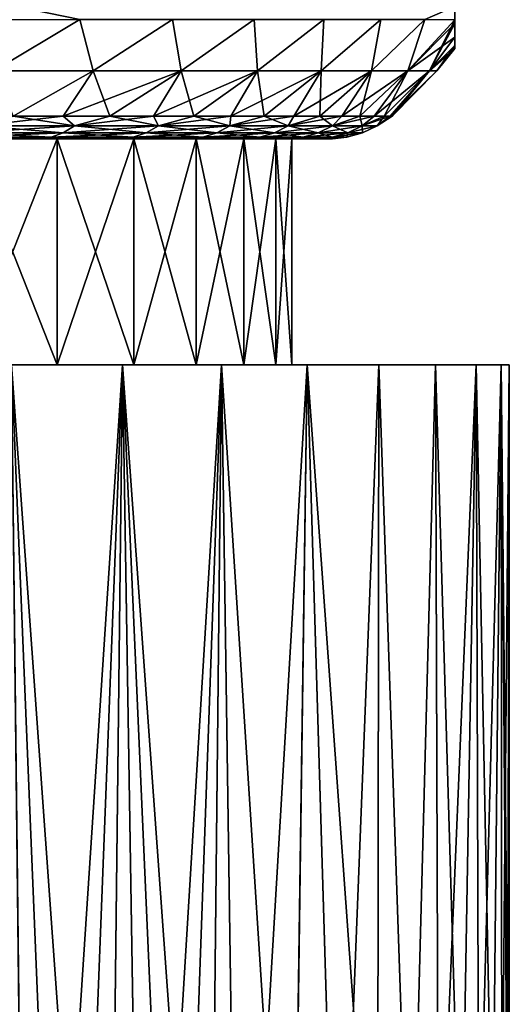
# Model space of a CAD drawing. Header units: metres. Extents: x -109 to 109, y -505 to 40.
# Tile 146 of 256: x -66.31 to -60.9, y -18.58 to -7.68. Entities that reach past the tile are written whole.
import ezdxf

# ---------------------------------------------------------------- set-up
doc = ezdxf.new("R2010")
doc.units = ezdxf.units.M
doc.layers.add('solid_K244224000C74', color=7, linetype='CONTINUOUS')

msp = doc.modelspace()

# ---------------------------------------------------------------- linework, layer by layer
at = {"layer": 'solid_K244224000C74'}
for points in [[(-66.3517, -7.536818, 11.461386), (-66.772972, -7.683575, 11.704604), (-65.644844, -7.680451, 10.669508)], [(-66.3517, -7.536818, -11.461386), (-65.644844, -7.680451, -10.669507), (-66.772972, -7.683575, -11.704604)], [(-61.832355, -7.680451, 4.066085), (-61.5, -7.683576, 2.571548), (-61.5, -7.536819, 3.057989)], [(-61.5, -7.536819, -3.057989), (-61.5, -7.683576, -2.571548), (-61.832355, -7.680451, -4.066085)], [(-61.5, -7.536819, -3.057989), (-61.5, -7.536819, 3.057989), (-61.5, -7.683576, 2.571548)], [(-61.5, -7.536819, -3.057989), (-61.5, -7.683576, 2.571548), (-61.5, -7.683576, -2.571548)], [(-66.596436, -8.248857, 10.999025), (-65.644844, -7.680451, 10.669508), (-66.772972, -7.683575, 11.704604)], [(-66.596436, -8.248857, -10.999025), (-66.772972, -7.683575, -11.704604), (-65.644844, -7.680451, -10.669507)], [(-66.596436, -8.248857, 10.999025), (-65.500977, -8.248857, 9.903566), (-65.644844, -7.680451, 10.669508)], [(-65.500977, -8.248857, -9.903566), (-66.596436, -8.248857, -10.999025), (-65.644844, -7.680451, -10.669507)], [(-65.500977, -8.248857, 9.903566), (-64.621803, -7.680451, 9.517421), (-65.644844, -7.680451, 10.669508)], [(-65.500977, -8.248857, -9.903566), (-65.644844, -7.680451, -10.669507), (-64.621803, -7.680451, -9.517421)], [(-65.500977, -8.248857, 9.903566), (-64.526024, -8.248857, 8.699603), (-64.621803, -7.680451, 9.517421)], [(-64.526024, -8.248857, -8.699603), (-65.500977, -8.248857, -9.903566), (-64.621803, -7.680451, -9.517421)], [(-64.526024, -8.248857, 8.699603), (-63.720478, -7.680451, 8.267811), (-64.621803, -7.680451, 9.517421)], [(-64.526024, -8.248857, -8.699603), (-64.621803, -7.680451, -9.517421), (-63.720478, -7.680451, -8.26781)], [(-64.526024, -8.248857, 8.699603), (-63.682262, -8.248857, 7.400324), (-63.720478, -7.680451, 8.267811)], [(-63.682262, -8.248857, -7.400324), (-64.526024, -8.248857, -8.699603), (-63.720478, -7.680451, -8.26781)], [(-63.682262, -8.248857, 7.400324), (-62.950104, -7.680451, 6.933481), (-63.720478, -7.680451, 8.267811)], [(-63.682262, -8.248857, -7.400324), (-63.720478, -7.680451, -8.26781), (-62.950104, -7.680451, -6.933481)], [(-63.682262, -8.248857, 7.400324), (-62.978935, -8.248857, 6.019966), (-62.950104, -7.680451, 6.933481)], [(-62.978935, -8.248857, -6.019966), (-63.682262, -8.248857, -7.400324), (-62.950104, -7.680451, -6.933481)], [(-62.978935, -8.248857, 6.019966), (-62.318573, -7.680451, 5.528106), (-62.950104, -7.680451, 6.933481)], [(-62.978935, -8.248857, 6.019966), (-62.423748, -8.248857, 4.573652), (-62.318573, -7.680451, 5.528106)], [(-62.978935, -8.248857, -6.019966), (-62.950104, -7.680451, -6.933481), (-62.318573, -7.680451, -5.528106)], [(-62.423748, -8.248857, -4.573652), (-62.978935, -8.248857, -6.019966), (-62.318573, -7.680451, -5.528106)], [(-62.423748, -8.248857, 4.573652), (-61.832355, -7.680451, 4.066085), (-62.318573, -7.680451, 5.528106)], [(-62.423748, -8.248857, 4.573652), (-62.022781, -8.248857, 3.077228), (-61.832355, -7.680451, 4.066085)], [(-62.423748, -8.248857, -4.573652), (-62.318573, -7.680451, -5.528106), (-61.832355, -7.680451, -4.066085)], [(-62.022781, -8.248857, -3.077228), (-62.423748, -8.248857, -4.573652), (-61.832355, -7.680451, -4.066085)], [(-62.022781, -8.248857, 3.077228), (-61.5, -7.683576, 2.571548), (-61.832355, -7.680451, 4.066085)], [(-62.022781, -8.248857, -3.077228), (-61.832355, -7.680451, -4.066085), (-61.5, -7.683576, -2.571548)], [(-62.022781, -8.248857, 3.077228), (-61.78043, -8.248857, 1.547089), (-61.5, -7.683576, 2.571548)], [(-62.022781, -8.248857, -3.077228), (-61.5, -7.683576, -2.571548), (-61.5, -7.725955, -2.403802)], [(-62.022781, -8.248857, -3.077228), (-61.5, -7.725955, -2.403802), (-61.5, -7.873713, -1.65985)], [(-61.78043, -8.248857, 1.547089), (-61.5, -7.725955, 2.403801), (-61.5, -7.683576, 2.571548)], [(-61.78043, -8.248857, 1.547089), (-61.5, -7.873713, 1.659848), (-61.5, -7.725955, 2.403801)], [(-61.5, -7.683576, -2.571548), (-61.5, -7.683576, 2.571548), (-61.5, -7.725955, 2.403801)], [(-61.5, -7.683576, -2.571548), (-61.5, -7.725955, 2.403801), (-61.5, -7.725955, -2.403802)], [(-61.5, -7.725955, -2.403802), (-61.5, -7.725955, 2.403801), (-61.5, -7.873713, 1.659848)], [(-61.5, -7.725955, -2.403802), (-61.5, -7.873713, 1.659848), (-61.5, -7.873713, -1.65985)], [(-61.78043, -8.248857, -1.547089), (-62.022781, -8.248857, -3.077228), (-61.5, -7.873713, -1.65985)], [(-61.78043, -8.248857, 1.547089), (-61.5, -7.967816, 0.847236), (-61.5, -7.873713, 1.659848)], [(-61.78043, -8.248857, -1.547089), (-61.5, -7.873713, -1.65985), (-61.5, -7.967816, -0.847239)], [(-61.5, -7.873713, -1.65985), (-61.5, -7.873713, 1.659848), (-61.5, -7.967816, 0.847236)], [(-61.5, -7.873713, -1.65985), (-61.5, -7.967816, 0.847236), (-61.5, -7.967816, -0.847239)], [(-61.78043, -8.248857, 1.547089), (-61.699352, -8.248857), (-61.5, -7.967816, 0.847236)], [(-61.78043, -8.248857, -1.547089), (-61.5, -7.967816, -0.847239), (-61.5, -8, -0.000001)], [(-61.699352, -8.248857), (-61.78043, -8.248857, -1.547089), (-61.5, -8, -0.000001)], [(-61.699352, -8.248857), (-61.5, -8, -0.000001), (-61.5, -7.967816, 0.847236)], [(-61.5, -7.967816, -0.847239), (-61.5, -7.967816, 0.847236), (-61.5, -8, -0.000001)], [(-66.596436, -8.248857, 10.999025), (-66.383293, -8.75, 10.116711), (-65.500977, -8.248857, 9.903566)], [(-65.500977, -8.248857, -9.903566), (-66.383293, -8.75, -10.116711), (-66.596436, -8.248857, -10.999025)], [(-65.500977, -8.248857, 9.903566), (-66.383293, -8.75, 10.116711), (-65.831955, -8.75, 9.533546)], [(-65.500977, -8.248857, -9.903566), (-65.831955, -8.75, -9.533546), (-66.383293, -8.75, -10.116711)], [(-65.500977, -8.248857, 9.903566), (-65.831955, -8.75, 9.533546), (-65.314186, -8.75, 8.920386)], [(-64.526024, -8.248857, -8.699603), (-65.314186, -8.75, -8.920386), (-65.831955, -8.75, -9.533546)], [(-64.526024, -8.248857, -8.699603), (-65.831955, -8.75, -9.533546), (-65.500977, -8.248857, -9.903566)], [(-65.500977, -8.248857, 9.903566), (-65.314186, -8.75, 8.920386), (-64.526024, -8.248857, 8.699603)], [(-64.526024, -8.248857, 8.699603), (-65.314186, -8.75, 8.920386), (-64.831619, -8.75, 8.27916)], [(-64.526024, -8.248857, -8.699603), (-64.831619, -8.75, -8.27916), (-65.314186, -8.75, -8.920386)], [(-64.526024, -8.248857, 8.699603), (-64.831619, -8.75, 8.27916), (-64.385757, -8.75, 7.611884)], [(-63.682262, -8.248857, -7.400324), (-64.385757, -8.75, -7.611884), (-64.831619, -8.75, -8.27916)], [(-63.682262, -8.248857, -7.400324), (-64.831619, -8.75, -8.27916), (-64.526024, -8.248857, -8.699603)], [(-64.526024, -8.248857, 8.699603), (-64.385757, -8.75, 7.611884), (-63.682262, -8.248857, 7.400324)], [(-63.682262, -8.248857, 7.400324), (-64.385757, -8.75, 7.611884), (-63.978012, -8.75, 6.920658)], [(-63.682262, -8.248857, -7.400324), (-63.978012, -8.75, -6.920658), (-64.385757, -8.75, -7.611884)], [(-63.682262, -8.248857, 7.400324), (-63.978012, -8.75, 6.920658), (-63.609669, -8.75, 6.207657)], [(-62.978935, -8.248857, -6.019966), (-63.609669, -8.75, -6.207657), (-63.978012, -8.75, -6.920658)], [(-62.978935, -8.248857, -6.019966), (-63.978012, -8.75, -6.920658), (-63.682262, -8.248857, -7.400324)], [(-63.682262, -8.248857, 7.400324), (-63.609669, -8.75, 6.207657), (-62.978935, -8.248857, 6.019966)], [(-62.978935, -8.248857, 6.019966), (-63.609669, -8.75, 6.207657), (-63.281879, -8.75, 5.475124)], [(-62.978935, -8.248857, -6.019966), (-63.281879, -8.75, -5.475124), (-63.609669, -8.75, -6.207657)], [(-62.978935, -8.248857, 6.019966), (-63.281879, -8.75, 5.475124), (-62.995682, -8.75, 4.725365)], [(-62.423748, -8.248857, -4.573652), (-62.995682, -8.75, -4.725365), (-63.281879, -8.75, -5.475124)], [(-62.423748, -8.248857, -4.573652), (-63.281879, -8.75, -5.475124), (-62.978935, -8.248857, -6.019966)], [(-62.423748, -8.248857, 4.573652), (-62.995682, -8.75, 4.725365), (-62.751976, -8.75, 3.960738)], [(-62.978935, -8.248857, 6.019966), (-62.995682, -8.75, 4.725365), (-62.423748, -8.248857, 4.573652)], [(-62.423748, -8.248857, -4.573652), (-62.751976, -8.75, -3.960738), (-62.995682, -8.75, -4.725365)], [(-62.423748, -8.248857, 4.573652), (-62.751976, -8.75, 3.960738), (-62.551521, -8.75, 3.183649)], [(-62.022781, -8.248857, -3.077228), (-62.551521, -8.75, -3.183649), (-62.751976, -8.75, -3.960738)], [(-62.022781, -8.248857, -3.077228), (-62.751976, -8.75, -3.960738), (-62.423748, -8.248857, -4.573652)], [(-62.022781, -8.248857, 3.077228), (-62.551521, -8.75, 3.183649), (-62.394958, -8.75, 2.396543)], [(-62.423748, -8.248857, 4.573652), (-62.551521, -8.75, 3.183649), (-62.022781, -8.248857, 3.077228)], [(-62.022781, -8.248857, -3.077228), (-62.394958, -8.75, -2.396543), (-62.551521, -8.75, -3.183649)], [(-62.022781, -8.248857, 3.077228), (-62.394958, -8.75, 2.396543), (-62.282772, -8.75, 1.601897)], [(-61.78043, -8.248857, -1.547089), (-62.282772, -8.75, -1.601897), (-62.394958, -8.75, -2.396543)], [(-61.78043, -8.248857, -1.547089), (-62.394958, -8.75, -2.396543), (-62.022781, -8.248857, -3.077228)], [(-61.78043, -8.248857, 1.547089), (-62.282772, -8.75, 1.601897), (-62.215321, -8.75, 0.802211)], [(-62.022781, -8.248857, 3.077228), (-62.282772, -8.75, 1.601897), (-61.78043, -8.248857, 1.547089)], [(-61.78043, -8.248857, -1.547089), (-62.215321, -8.75, -0.802211), (-62.282772, -8.75, -1.601897)], [(-61.78043, -8.248857, 1.547089), (-62.215321, -8.75, 0.802211), (-62.19281, -8.75)], [(-61.699352, -8.248857), (-62.19281, -8.75), (-62.215321, -8.75, -0.802211)], [(-61.699352, -8.248857), (-62.215321, -8.75, -0.802211), (-61.78043, -8.248857, -1.547089)], [(-61.78043, -8.248857, 1.547089), (-62.19281, -8.75), (-61.699352, -8.248857)], [(-66.383293, -8.75, 10.116711), (-66.761047, -8.856652, 10.28129), (-65.706528, -8.856652, 9.168055)], [(-65.831955, -8.75, -9.533546), (-65.706528, -8.856652, -9.168055), (-66.761047, -8.856652, -10.28129)], [(-66.383293, -8.75, -10.116711), (-65.831955, -8.75, -9.533546), (-66.761047, -8.856652, -10.28129)], [(-65.831955, -8.75, 9.533546), (-66.383293, -8.75, 10.116711), (-65.706528, -8.856652, 9.168055)], [(-65.314186, -8.75, 8.920386), (-65.831955, -8.75, 9.533546), (-65.706528, -8.856652, 9.168055)], [(-65.831955, -8.75, -9.533546), (-65.314186, -8.75, -8.920386), (-65.706528, -8.856652, -9.168055)], [(-65.314186, -8.75, 8.920386), (-65.706528, -8.856652, 9.168055), (-64.778564, -8.856652, 7.947332)], [(-64.831619, -8.75, -8.27916), (-64.778564, -8.856652, -7.947332), (-65.706528, -8.856652, -9.168055)], [(-65.314186, -8.75, -8.920386), (-64.831619, -8.75, -8.27916), (-65.706528, -8.856652, -9.168055)], [(-64.831619, -8.75, 8.27916), (-65.314186, -8.75, 8.920386), (-64.778564, -8.856652, 7.947332)], [(-64.385757, -8.75, 7.611884), (-64.831619, -8.75, 8.27916), (-64.778564, -8.856652, 7.947332)], [(-64.831619, -8.75, -8.27916), (-64.385757, -8.75, -7.611884), (-64.778564, -8.856652, -7.947332)], [(-64.385757, -8.75, 7.611884), (-64.778564, -8.856652, 7.947332), (-63.988014, -8.856652, 6.633434)], [(-63.978012, -8.75, -6.920658), (-63.988014, -8.856652, -6.633434), (-64.778564, -8.856652, -7.947332)], [(-64.385757, -8.75, -7.611884), (-63.978012, -8.75, -6.920658), (-64.778564, -8.856652, -7.947332)], [(-63.978012, -8.75, 6.920658), (-64.385757, -8.75, 7.611884), (-63.988014, -8.856652, 6.633434)], [(-63.609669, -8.75, 6.207657), (-63.988014, -8.856652, 6.633434), (-63.344162, -8.856652, 5.241765)], [(-63.609669, -8.75, 6.207657), (-63.978012, -8.75, 6.920658), (-63.988014, -8.856652, 6.633434)], [(-63.281879, -8.75, -5.475124), (-63.344162, -8.856652, -5.241765), (-63.988014, -8.856652, -6.633434)], [(-63.609669, -8.75, -6.207657), (-63.281879, -8.75, -5.475124), (-63.988014, -8.856652, -6.633434)], [(-63.978012, -8.75, -6.920658), (-63.609669, -8.75, -6.207657), (-63.988014, -8.856652, -6.633434)], [(-63.281879, -8.75, 5.475124), (-63.609669, -8.75, 6.207657), (-63.344162, -8.856652, 5.241765)], [(-62.995682, -8.75, 4.725365), (-63.344162, -8.856652, 5.241765), (-62.854546, -8.856652, 3.788641)], [(-62.995682, -8.75, 4.725365), (-63.281879, -8.75, 5.475124), (-63.344162, -8.856652, 5.241765)], [(-62.751976, -8.75, -3.960738), (-62.854546, -8.856652, -3.788641), (-63.344162, -8.856652, -5.241765)], [(-62.995682, -8.75, -4.725365), (-62.751976, -8.75, -3.960738), (-63.344162, -8.856652, -5.241765)], [(-63.281879, -8.75, -5.475124), (-62.995682, -8.75, -4.725365), (-63.344162, -8.856652, -5.241765)], [(-62.751976, -8.75, 3.960738), (-62.995682, -8.75, 4.725365), (-62.854546, -8.856652, 3.788641)], [(-62.551521, -8.75, 3.183649), (-62.854546, -8.856652, 3.788641), (-62.524914, -8.856652, 2.291099)], [(-62.551521, -8.75, 3.183649), (-62.751976, -8.75, 3.960738), (-62.854546, -8.856652, 3.788641)], [(-62.394958, -8.75, -2.396543), (-62.524914, -8.856652, -2.291099), (-62.854546, -8.856652, -3.788641)], [(-62.551521, -8.75, -3.183649), (-62.394958, -8.75, -2.396543), (-62.854546, -8.856652, -3.788641)], [(-62.751976, -8.75, -3.960738), (-62.551521, -8.75, -3.183649), (-62.854546, -8.856652, -3.788641)], [(-62.394958, -8.75, 2.396543), (-62.551521, -8.75, 3.183649), (-62.524914, -8.856652, 2.291099)], [(-62.282772, -8.75, 1.601897), (-62.524914, -8.856652, 2.291099), (-62.359123, -8.856652, 0.766696)], [(-62.282772, -8.75, 1.601897), (-62.394958, -8.75, 2.396543), (-62.524914, -8.856652, 2.291099)], [(-62.215321, -8.75, -0.802211), (-62.359123, -8.856652, -0.766696), (-62.524914, -8.856652, -2.291099)], [(-62.282772, -8.75, -1.601897), (-62.215321, -8.75, -0.802211), (-62.524914, -8.856652, -2.291099)], [(-62.394958, -8.75, -2.396543), (-62.282772, -8.75, -1.601897), (-62.524914, -8.856652, -2.291099)], [(-62.19281, -8.75), (-62.359123, -8.856652, 0.766696), (-62.359123, -8.856652, -0.766696)], [(-62.215321, -8.75, 0.802211), (-62.282772, -8.75, 1.601897), (-62.359123, -8.856652, 0.766696)], [(-62.19281, -8.75), (-62.215321, -8.75, 0.802211), (-62.359123, -8.856652, 0.766696)], [(-62.215321, -8.75, -0.802211), (-62.19281, -8.75), (-62.359123, -8.856652, -0.766696)], [(-66.761047, -8.856652, 10.28129), (-66.872803, -8.935478, 10.163309), (-65.830391, -8.935478, 9.062848)], [(-65.706528, -8.856652, -9.168055), (-65.830391, -8.935478, -9.062848), (-66.872803, -8.935478, -10.163309)], [(-66.761047, -8.856652, -10.28129), (-65.706528, -8.856652, -9.168055), (-66.872803, -8.935478, -10.163309)], [(-65.706528, -8.856652, 9.168055), (-66.761047, -8.856652, 10.28129), (-65.830391, -8.935478, 9.062848)], [(-65.706528, -8.856652, 9.168055), (-65.830391, -8.935478, 9.062848), (-64.913071, -8.935478, 7.856134)], [(-64.778564, -8.856652, -7.947332), (-64.913071, -8.935478, -7.856134), (-65.830391, -8.935478, -9.062848)], [(-65.706528, -8.856652, -9.168055), (-64.778564, -8.856652, -7.947332), (-65.830391, -8.935478, -9.062848)], [(-64.778564, -8.856652, 7.947332), (-65.706528, -8.856652, 9.168055), (-64.913071, -8.935478, 7.856134)], [(-64.778564, -8.856652, 7.947332), (-64.913071, -8.935478, 7.856134), (-64.131592, -8.935478, 6.557313)], [(-63.988014, -8.856652, -6.633434), (-64.131592, -8.935478, -6.557313), (-64.913071, -8.935478, -7.856134)], [(-64.778564, -8.856652, -7.947332), (-63.988014, -8.856652, -6.633434), (-64.913071, -8.935478, -7.856134)], [(-63.988014, -8.856652, 6.633434), (-64.778564, -8.856652, 7.947332), (-64.131592, -8.935478, 6.557313)], [(-63.988014, -8.856652, 6.633434), (-64.131592, -8.935478, 6.557313), (-63.495129, -8.935478, 5.181614)], [(-63.344162, -8.856652, -5.241765), (-63.495129, -8.935478, -5.181614), (-64.131592, -8.935478, -6.557313)], [(-63.988014, -8.856652, -6.633434), (-63.344162, -8.856652, -5.241765), (-64.131592, -8.935478, -6.557313)], [(-63.344162, -8.856652, 5.241765), (-63.988014, -8.856652, 6.633434), (-63.495129, -8.935478, 5.181614)], [(-63.344162, -8.856652, 5.241765), (-63.495129, -8.935478, 5.181614), (-63.011131, -8.935478, 3.745166)], [(-62.854546, -8.856652, -3.788641), (-63.011131, -8.935478, -3.745166), (-63.495129, -8.935478, -5.181614)], [(-63.344162, -8.856652, -5.241765), (-62.854546, -8.856652, -3.788641), (-63.495129, -8.935478, -5.181614)], [(-62.854546, -8.856652, 3.788641), (-63.344162, -8.856652, 5.241765), (-63.011131, -8.935478, 3.745166)], [(-62.854546, -8.856652, 3.788641), (-63.011131, -8.935478, 3.745166), (-62.68528, -8.935478, 2.264808)], [(-62.524914, -8.856652, -2.291099), (-62.68528, -8.935478, -2.264808), (-63.011131, -8.935478, -3.745166)], [(-62.854546, -8.856652, -3.788641), (-62.524914, -8.856652, -2.291099), (-63.011131, -8.935478, -3.745166)], [(-62.524914, -8.856652, 2.291099), (-62.854546, -8.856652, 3.788641), (-62.68528, -8.935478, 2.264808)], [(-62.524914, -8.856652, 2.291099), (-62.68528, -8.935478, 2.264808), (-62.521397, -8.935478, 0.757898)], [(-62.359123, -8.856652, -0.766696), (-62.521397, -8.935478, -0.757898), (-62.68528, -8.935478, -2.264808)], [(-62.524914, -8.856652, -2.291099), (-62.359123, -8.856652, -0.766696), (-62.68528, -8.935478, -2.264808)], [(-62.359123, -8.856652, 0.766696), (-62.524914, -8.856652, 2.291099), (-62.521397, -8.935478, 0.757898)], [(-62.359123, -8.856652, 0.766696), (-62.521397, -8.935478, 0.757898), (-62.521397, -8.935478, -0.757898)], [(-62.359123, -8.856652, -0.766696), (-62.359123, -8.856652, 0.766696), (-62.521397, -8.935478, -0.757898)], [(-66.872803, -8.935478, 10.163309), (-66.992485, -8.983786, 10.036959), (-65.963036, -8.983786, 8.950179)], [(-65.830391, -8.935478, -9.062848), (-65.963036, -8.983786, -8.950179), (-66.992485, -8.983786, -10.036959)], [(-66.872803, -8.935478, -10.163309), (-65.830391, -8.935478, -9.062848), (-66.992485, -8.983786, -10.036959)], [(-65.963036, -8.983786, 8.950179), (-66.992485, -8.983786, 10.036959), (-66.852661, -9, 9.650638)], [(-66.992485, -8.983786, -10.036959), (-65.963036, -8.983786, -8.950179), (-66.852661, -9, -9.650638)], [(-66.884102, -9, 9.07206), (-66.883942, -11.5, 9.071926), (-65.896271, -11.5, 7.894854)], [(-65.895836, -9, 7.894283), (-66.884102, -9, 9.07206), (-65.896271, -11.5, 7.894854)], [(-66.884102, -9, -9.07206), (-65.895836, -9, -7.894283), (-66.883942, -11.5, -9.071926)], [(-66.852661, -9, 9.650638), (-66.884102, -9, 9.07206), (-65.895836, -9, 7.894283)], [(-66.852661, -9, -9.650638), (-65.895836, -9, -7.894283), (-66.884102, -9, -9.07206)], [(-65.895836, -9, -7.894283), (-65.896271, -11.5, -7.894854), (-66.883942, -11.5, -9.071926)], [(-65.830391, -8.935478, 9.062848), (-66.872803, -8.935478, 10.163309), (-65.963036, -8.983786, 8.950179)], [(-65.963036, -8.983786, 8.950179), (-66.852661, -9, 9.650638), (-65.832489, -9, 8.50942)], [(-65.963036, -8.983786, -8.950179), (-65.832489, -9, -8.50942), (-66.852661, -9, -9.650638)], [(-65.832489, -9, 8.50942), (-66.852661, -9, 9.650638), (-65.895836, -9, 7.894283)], [(-66.852661, -9, -9.650638), (-65.832489, -9, -8.50942), (-65.895836, -9, -7.894283)], [(-65.830391, -8.935478, 9.062848), (-65.963036, -8.983786, 8.950179), (-65.057121, -8.983786, 7.758466)], [(-64.913071, -8.935478, -7.856134), (-65.057121, -8.983786, -7.758466), (-65.963036, -8.983786, -8.950179)], [(-65.830391, -8.935478, -9.062848), (-64.913071, -8.935478, -7.856134), (-65.963036, -8.983786, -8.950179)], [(-65.057121, -8.983786, 7.758466), (-65.963036, -8.983786, 8.950179), (-65.832489, -9, 8.50942)], [(-65.963036, -8.983786, -8.950179), (-65.057121, -8.983786, -7.758466), (-65.832489, -9, -8.50942)], [(-65.895836, -9, 7.894283), (-65.896271, -11.5, 7.894854), (-65.051186, -11.5, 6.610019)], [(-65.051147, -9, -6.61), (-65.051186, -11.5, -6.610019), (-65.896271, -11.5, -7.894854)], [(-65.895836, -9, -7.894283), (-65.051147, -9, -6.61), (-65.896271, -11.5, -7.894854)], [(-65.051147, -9, 6.61), (-65.895836, -9, 7.894283), (-65.051186, -11.5, 6.610019)], [(-65.832489, -9, 8.50942), (-65.895836, -9, 7.894283), (-65.051147, -9, 6.61)], [(-65.832489, -9, -8.50942), (-65.051147, -9, -6.61), (-65.895836, -9, -7.894283)], [(-65.057121, -8.983786, 7.758466), (-65.832489, -9, 8.50942), (-64.946648, -9, 7.261303)], [(-65.057121, -8.983786, -7.758466), (-64.946648, -9, -7.261303), (-65.832489, -9, -8.50942)], [(-64.946648, -9, 7.261303), (-65.832489, -9, 8.50942), (-65.051147, -9, 6.61)], [(-65.832489, -9, -8.50942), (-64.946648, -9, -7.261303), (-65.051147, -9, -6.61)], [(-64.913071, -8.935478, 7.856134), (-65.830391, -8.935478, 9.062848), (-65.057121, -8.983786, 7.758466)], [(-64.913071, -8.935478, 7.856134), (-65.057121, -8.983786, 7.758466), (-64.285362, -8.983786, 6.475792)], [(-64.131592, -8.935478, -6.557313), (-64.285362, -8.983786, -6.475792), (-65.057121, -8.983786, -7.758466)], [(-64.913071, -8.935478, -7.856134), (-64.131592, -8.935478, -6.557313), (-65.057121, -8.983786, -7.758466)], [(-64.285362, -8.983786, 6.475792), (-65.057121, -8.983786, 7.758466), (-64.946648, -9, 7.261303)], [(-65.057121, -8.983786, -7.758466), (-64.285362, -8.983786, -6.475792), (-64.946648, -9, -7.261303)], [(-65.051147, -9, 6.61), (-65.051186, -11.5, 6.610019), (-64.361229, -11.5, 5.236242)], [(-64.361267, -9, -5.236337), (-64.361229, -11.5, -5.236242), (-65.051186, -11.5, -6.610019)], [(-65.051147, -9, -6.61), (-64.361267, -9, -5.236337), (-65.051186, -11.5, -6.610019)], [(-64.361267, -9, 5.236337), (-65.051147, -9, 6.61), (-64.361229, -11.5, 5.236242)], [(-64.946648, -9, 7.261303), (-65.051147, -9, 6.61), (-64.361267, -9, 5.236337)], [(-64.946648, -9, -7.261303), (-64.361267, -9, -5.236337), (-65.051147, -9, -6.61)], [(-64.285362, -8.983786, 6.475792), (-64.946648, -9, 7.261303), (-64.206253, -9, 5.922012)], [(-64.285362, -8.983786, -6.475792), (-64.206253, -9, -5.922012), (-64.946648, -9, -7.261303)], [(-64.206253, -9, 5.922012), (-64.946648, -9, 7.261303), (-64.361267, -9, 5.236337)], [(-64.946648, -9, -7.261303), (-64.206253, -9, -5.922012), (-64.361267, -9, -5.236337)], [(-64.131592, -8.935478, 6.557313), (-64.913071, -8.935478, 7.856134), (-64.285362, -8.983786, 6.475792)], [(-64.361267, -9, 5.236337), (-64.361229, -11.5, 5.236242), (-63.8353, -11.5, 3.791089)], [(-63.835419, -9, 3.791582), (-64.361267, -9, 5.236337), (-63.8353, -11.5, 3.791089)], [(-64.361267, -9, -5.236337), (-63.835419, -9, -3.791582), (-64.361229, -11.5, -5.236242)], [(-64.206253, -9, 5.922012), (-64.361267, -9, 5.236337), (-63.835419, -9, 3.791582)], [(-64.206253, -9, -5.922012), (-63.835419, -9, -3.791582), (-64.361267, -9, -5.236337)], [(-63.835419, -9, -3.791582), (-63.8353, -11.5, -3.791089), (-64.361229, -11.5, -5.236242)], [(-64.131592, -8.935478, 6.557313), (-64.285362, -8.983786, 6.475792), (-63.656807, -8.983786, 5.117196)], [(-63.495129, -8.935478, -5.181614), (-63.656807, -8.983786, -5.117196), (-64.285362, -8.983786, -6.475792)], [(-64.131592, -8.935478, -6.557313), (-63.495129, -8.935478, -5.181614), (-64.285362, -8.983786, -6.475792)], [(-63.656807, -8.983786, 5.117196), (-64.285362, -8.983786, 6.475792), (-64.206253, -9, 5.922012)], [(-64.285362, -8.983786, -6.475792), (-63.656807, -8.983786, -5.117196), (-64.206253, -9, -5.922012)], [(-63.656807, -8.983786, 5.117196), (-64.206253, -9, 5.922012), (-63.620392, -9, 4.507956)], [(-63.656807, -8.983786, -5.117196), (-63.620392, -9, -4.507956), (-64.206253, -9, -5.922012)], [(-63.620392, -9, 4.507956), (-64.206253, -9, 5.922012), (-63.835419, -9, 3.791582)], [(-64.206253, -9, -5.922012), (-63.620392, -9, -4.507956), (-63.835419, -9, -3.791582)], [(-63.495129, -8.935478, 5.181614), (-64.131592, -8.935478, 6.557313), (-63.656807, -8.983786, 5.117196)], [(-63.835419, -9, 3.791582), (-63.8353, -11.5, 3.791089), (-63.480858, -11.5, 2.295775)], [(-63.480835, -9, 2.295487), (-63.835419, -9, 3.791582), (-63.480858, -11.5, 2.295775)], [(-63.835419, -9, -3.791582), (-63.480835, -9, -2.295487), (-63.8353, -11.5, -3.791089)], [(-63.620392, -9, 4.507956), (-63.835419, -9, 3.791582), (-63.480835, -9, 2.295487)], [(-63.620392, -9, -4.507956), (-63.480835, -9, -2.295487), (-63.835419, -9, -3.791582)], [(-63.480835, -9, -2.295487), (-63.480858, -11.5, -2.295775), (-63.8353, -11.5, -3.791089)], [(-63.495129, -8.935478, 5.181614), (-63.656807, -8.983786, 5.117196), (-63.178825, -8.983786, 3.698606)], [(-63.011131, -8.935478, -3.745166), (-63.178825, -8.983786, -3.698606), (-63.656807, -8.983786, -5.117196)], [(-63.495129, -8.935478, -5.181614), (-63.011131, -8.935478, -3.745166), (-63.656807, -8.983786, -5.117196)], [(-63.178825, -8.983786, 3.698606), (-63.656807, -8.983786, 5.117196), (-63.620392, -9, 4.507956)], [(-63.656807, -8.983786, -5.117196), (-63.178825, -8.983786, -3.698606), (-63.620392, -9, -4.507956)], [(-63.178825, -8.983786, 3.698606), (-63.620392, -9, 4.507956), (-63.196533, -9, 3.03705)], [(-63.178825, -8.983786, -3.698606), (-63.196533, -9, -3.03705), (-63.620392, -9, -4.507956)], [(-63.620392, -9, 4.507956), (-63.480835, -9, 2.295487), (-63.302361, -9, 0.768529)], [(-63.196533, -9, 3.03705), (-63.620392, -9, 4.507956), (-63.302361, -9, 0.768529)], [(-63.620392, -9, -4.507956), (-63.196533, -9, -3.03705), (-63.480835, -9, -2.295487)], [(-63.011131, -8.935478, 3.745166), (-63.495129, -8.935478, 5.181614), (-63.178825, -8.983786, 3.698606)], [(-63.480835, -9, 2.295487), (-63.480858, -11.5, 2.295775), (-63.302334, -11.5, 0.767956)], [(-63.302361, -9, -0.768529), (-63.302334, -11.5, -0.767956), (-63.480858, -11.5, -2.295775)], [(-63.480835, -9, -2.295487), (-63.302361, -9, -0.768529), (-63.480858, -11.5, -2.295775)], [(-63.302361, -9, 0.768529), (-63.480835, -9, 2.295487), (-63.302334, -11.5, 0.767956)], [(-63.196533, -9, -3.03705), (-63.302361, -9, -0.768529), (-63.480835, -9, -2.295487)], [(-63.302361, -9, 0.768529), (-63.302334, -11.5, 0.767956), (-63.302334, -11.5, -0.767956)], [(-63.302361, -9, -0.768529), (-63.302361, -9, 0.768529), (-63.302334, -11.5, -0.767956)], [(-63.196533, -9, -3.03705), (-63.302361, -9, 0.768529), (-63.302361, -9, -0.768529)], [(-63.196533, -9, -3.03705), (-63.196533, -9, 3.03705), (-63.302361, -9, 0.768529)], [(-62.857025, -8.983786, 2.236652), (-63.196533, -9, 3.03705), (-62.940079, -9, 1.527998)], [(-62.857025, -8.983786, 2.236652), (-63.178825, -8.983786, 3.698606), (-63.196533, -9, 3.03705)], [(-62.857025, -8.983786, -2.236652), (-62.940079, -9, -1.527998), (-63.196533, -9, -3.03705)], [(-63.178825, -8.983786, -3.698606), (-62.857025, -8.983786, -2.236652), (-63.196533, -9, -3.03705)], [(-62.940079, -9, -1.527998), (-62.940079, -9, 1.527998), (-63.196533, -9, 3.03705)], [(-63.196533, -9, -3.03705), (-62.940079, -9, -1.527998), (-63.196533, -9, 3.03705)], [(-63.011131, -8.935478, 3.745166), (-63.178825, -8.983786, 3.698606), (-62.857025, -8.983786, 2.236652)], [(-62.68528, -8.935478, -2.264808), (-62.857025, -8.983786, -2.236652), (-63.178825, -8.983786, -3.698606)], [(-63.011131, -8.935478, -3.745166), (-62.68528, -8.935478, -2.264808), (-63.178825, -8.983786, -3.698606)], [(-62.68528, -8.935478, 2.264808), (-63.011131, -8.935478, 3.745166), (-62.857025, -8.983786, 2.236652)], [(-62.695179, -8.983786, 0.748476), (-62.940079, -9, 1.527998), (-62.854248, -9)], [(-62.695179, -8.983786, 0.748476), (-62.857025, -8.983786, 2.236652), (-62.940079, -9, 1.527998)], [(-62.695179, -8.983786, -0.748476), (-62.854248, -9), (-62.940079, -9, -1.527998)], [(-62.857025, -8.983786, -2.236652), (-62.695179, -8.983786, -0.748476), (-62.940079, -9, -1.527998)], [(-62.940079, -9, -1.527998), (-62.854248, -9), (-62.940079, -9, 1.527998)], [(-62.68528, -8.935478, 2.264808), (-62.857025, -8.983786, 2.236652), (-62.695179, -8.983786, 0.748476)], [(-62.521397, -8.935478, -0.757898), (-62.695179, -8.983786, -0.748476), (-62.857025, -8.983786, -2.236652)], [(-62.68528, -8.935478, -2.264808), (-62.521397, -8.935478, -0.757898), (-62.857025, -8.983786, -2.236652)], [(-62.695179, -8.983786, -0.748476), (-62.695179, -8.983786, 0.748476), (-62.854248, -9)], [(-62.521397, -8.935478, 0.757898), (-62.695179, -8.983786, 0.748476), (-62.695179, -8.983786, -0.748476)], [(-62.521397, -8.935478, 0.757898), (-62.68528, -8.935478, 2.264808), (-62.695179, -8.983786, 0.748476)], [(-62.521397, -8.935478, -0.757898), (-62.521397, -8.935478, 0.757898), (-62.695179, -8.983786, -0.748476)], [(-66.883942, -11.5, -9.071926), (-65.896271, -11.5, -7.894854), (-66.400955, -11.5, -11.889869)], [(-65.896271, -11.5, 7.894854), (-66.883942, -11.5, 9.071926), (-66.400955, -11.5, 11.889869)], [(-66.695564, -28.053276, 12.133962), (-66.219879, -27.424904, 11.733676), (-66.400955, -11.5, 11.889869)], [(-66.400955, -11.5, -11.889869), (-66.219017, -27.423777, -11.732922), (-66.694855, -28.052341, -12.133388)], [(-66.400955, -11.5, -11.889869), (-65.174637, -11.5, -10.728257), (-66.219017, -27.423777, -11.732922)], [(-65.896271, -11.5, -7.894854), (-65.174637, -11.5, -10.728257), (-66.400955, -11.5, -11.889869)], [(-65.345924, -26.270887, 10.906263), (-65.174637, -11.5, 10.728257), (-66.400955, -11.5, 11.889869)], [(-65.896271, -11.5, 7.894854), (-66.400955, -11.5, 11.889869), (-65.174637, -11.5, 10.728257)], [(-65.770164, -26.831224, 11.323897), (-65.345924, -26.270887, 10.906263), (-66.400955, -11.5, 11.889869)], [(-66.219879, -27.424904, 11.733676), (-65.770164, -26.831224, 11.323897), (-66.400955, -11.5, 11.889869)], [(-65.174637, -11.5, -10.728257), (-65.769142, -26.829878, -11.322926), (-66.219017, -27.423777, -11.732922)], [(-65.896271, -11.5, -7.894854), (-65.051186, -11.5, -6.610019), (-65.174637, -11.5, -10.728257)], [(-65.051186, -11.5, 6.610019), (-65.896271, -11.5, 7.894854), (-65.174637, -11.5, 10.728257)], [(-65.174637, -11.5, -10.728257), (-65.344742, -26.269325, -10.90505), (-65.769142, -26.829878, -11.322926)], [(-65.345924, -26.270887, 10.906263), (-64.946777, -25.743664, 10.482508), (-65.174637, -11.5, 10.728257)], [(-65.174637, -11.5, -10.728257), (-64.945442, -25.741905, -10.48104), (-65.344742, -26.269325, -10.90505)], [(-65.174637, -11.5, -10.728257), (-64.081055, -11.5, -9.440811), (-64.945442, -25.741905, -10.48104)], [(-64.361229, -11.5, -5.236242), (-64.081055, -11.5, -9.440811), (-65.174637, -11.5, -10.728257)], [(-65.051186, -11.5, -6.610019), (-64.361229, -11.5, -5.236242), (-65.174637, -11.5, -10.728257)], [(-64.22097, -24.785229, 9.622129), (-64.081055, -11.5, 9.440811), (-65.174637, -11.5, 10.728257)], [(-65.051186, -11.5, 6.610019), (-65.174637, -11.5, 10.728257), (-64.081055, -11.5, 9.440811)], [(-64.572113, -25.249302, 10.054129), (-64.22097, -24.785229, 9.622129), (-65.174637, -11.5, 10.728257)], [(-64.946777, -25.743664, 10.482508), (-64.572113, -25.249302, 10.054129), (-65.174637, -11.5, 10.728257)], [(-64.361229, -11.5, 5.236242), (-65.051186, -11.5, 6.610019), (-64.081055, -11.5, 9.440811)], [(-64.081055, -11.5, -9.440811), (-64.570648, -25.247362, -10.05239), (-64.945442, -25.741905, -10.48104)], [(-64.081055, -11.5, -9.440811), (-64.219406, -24.783155, -9.620132), (-64.570648, -25.247362, -10.05239)], [(-64.361229, -11.5, -5.236242), (-63.8353, -11.5, -3.791089), (-64.081055, -11.5, -9.440811)], [(-63.8353, -11.5, 3.791089), (-64.361229, -11.5, 5.236242), (-64.081055, -11.5, 9.440811)], [(-64.22097, -24.785229, 9.622129), (-63.892933, -24.352203, 9.188139), (-64.081055, -11.5, 9.440811)], [(-64.081055, -11.5, -9.440811), (-63.891296, -24.350042, -9.185893), (-64.219406, -24.783155, -9.620132)], [(-64.081055, -11.5, -9.440811), (-63.133068, -11.5, -8.042641), (-63.891296, -24.350042, -9.185893)], [(-63.302334, -11.5, -0.767956), (-63.133068, -11.5, -8.042641), (-64.081055, -11.5, -9.440811)], [(-63.480858, -11.5, -2.295775), (-63.302334, -11.5, -0.767956), (-64.081055, -11.5, -9.440811)], [(-63.8353, -11.5, -3.791089), (-63.480858, -11.5, -2.295775), (-64.081055, -11.5, -9.440811)], [(-63.301868, -23.571432, 8.316807), (-63.133068, -11.5, 8.042641), (-64.081055, -11.5, 9.440811)], [(-63.8353, -11.5, 3.791089), (-64.081055, -11.5, 9.440811), (-63.133068, -11.5, 8.042641)], [(-63.892933, -24.352203, 9.188139), (-63.301868, -23.571432, 8.316807), (-64.081055, -11.5, 9.440811)], [(-63.133068, -11.5, -8.042641), (-63.300194, -23.569225, -8.314151), (-63.891296, -24.350042, -9.185893)], [(-63.480858, -11.5, 2.295775), (-63.8353, -11.5, 3.791089), (-63.133068, -11.5, 8.042641)], [(-63.302334, -11.5, 0.767956), (-63.480858, -11.5, 2.295775), (-63.133068, -11.5, 8.042641)], [(-63.302334, -11.5, -0.767956), (-63.133068, -11.5, 8.042641), (-63.133068, -11.5, -8.042641)], [(-63.302334, -11.5, -0.767956), (-63.302334, -11.5, 0.767956), (-63.133068, -11.5, 8.042641)], [(-63.301868, -23.571432, 8.316807), (-62.792049, -22.898397, 7.446617), (-63.133068, -11.5, 8.042641)], [(-63.133068, -11.5, -8.042641), (-62.79047, -22.896303, -7.443709), (-63.300194, -23.569225, -8.314151)], [(-63.133068, -11.5, -8.042641), (-62.341808, -11.5, -6.550163), (-62.79047, -22.896303, -7.443709)], [(-62.341808, -11.5, 6.550163), (-62.341808, -11.5, -6.550163), (-63.133068, -11.5, -8.042641)], [(-62.341808, -11.5, 6.550163), (-63.133068, -11.5, -8.042641), (-63.133068, -11.5, 8.042641)], [(-62.35664, -22.323675, 6.582198), (-62.341808, -11.5, 6.550163), (-63.133068, -11.5, 8.042641)], [(-62.792049, -22.898397, 7.446617), (-62.35664, -22.323675, 6.582198), (-63.133068, -11.5, 8.042641)], [(-62.341808, -11.5, -6.550163), (-62.355251, -22.321844, -6.579217), (-62.79047, -22.896303, -7.443709)], [(-62.35664, -22.323675, 6.582198), (-61.989101, -21.838228, 5.726585), (-62.341808, -11.5, 6.550163)], [(-62.341808, -11.5, -6.550163), (-61.987892, -21.836636, -5.723521), (-62.355251, -22.321844, -6.579217)], [(-62.341808, -11.5, -6.550163), (-61.716572, -11.5, -4.980906), (-61.987892, -21.836636, -5.723521)], [(-61.716572, -11.5, 4.980906), (-61.716572, -11.5, -4.980906), (-62.341808, -11.5, -6.550163)], [(-61.716572, -11.5, 4.980906), (-62.341808, -11.5, -6.550163), (-62.341808, -11.5, 6.550163)], [(-61.989101, -21.838228, 5.726585), (-61.716572, -11.5, 4.980906), (-62.341808, -11.5, 6.550163)], [(-61.989101, -21.838228, 5.726585), (-61.68327, -21.434193, 4.88104), (-61.716572, -11.5, 4.980906)], [(-61.716572, -11.5, -4.980906), (-61.682251, -21.432844, -4.877947), (-61.987892, -21.836636, -5.723521)], [(-61.716572, -11.5, -4.980906), (-61.264683, -11.5, -3.353304), (-61.682251, -21.432844, -4.877947)], [(-61.264683, -11.5, 3.353304), (-61.264683, -11.5, -3.353304), (-61.716572, -11.5, -4.980906)], [(-61.264683, -11.5, 3.353304), (-61.716572, -11.5, -4.980906), (-61.716572, -11.5, 4.980906)], [(-61.433609, -21.104523, 4.045227), (-61.264683, -11.5, 3.353304), (-61.716572, -11.5, 4.980906)], [(-61.68327, -21.434193, 4.88104), (-61.433609, -21.104523, 4.045227), (-61.716572, -11.5, 4.980906)], [(-61.264683, -11.5, -3.353304), (-61.432816, -21.103462, -4.042264), (-61.682251, -21.432844, -4.877947)], [(-61.433609, -21.104523, 4.045227), (-61.235363, -20.843004, 3.217272), (-61.264683, -11.5, 3.353304)], [(-61.264683, -11.5, -3.353304), (-61.234829, -20.842304, -3.214739), (-61.432816, -21.103462, -4.042264)], [(-61.264683, -11.5, -3.353304), (-60.991432, -11.5, -1.686476), (-61.234829, -20.842304, -3.214739)], [(-60.991432, -11.5, 1.686476), (-60.991432, -11.5, -1.686476), (-61.264683, -11.5, -3.353304)], [(-60.991432, -11.5, 1.686476), (-61.264683, -11.5, -3.353304), (-61.264683, -11.5, 3.353304)], [(-61.085373, -20.64489, 2.397775), (-60.991432, -11.5, 1.686476), (-61.264683, -11.5, 3.353304)], [(-61.235363, -20.843004, 3.217272), (-61.085373, -20.64489, 2.397775), (-61.264683, -11.5, 3.353304)], [(-60.991432, -11.5, -1.686476), (-61.085091, -20.644501, -2.395948), (-61.234829, -20.842304, -3.214739)], [(-61.085373, -20.64489, 2.397775), (-60.981049, -20.507025, 1.588122), (-60.991432, -11.5, 1.686476)], [(-60.991432, -11.5, -1.686476), (-60.980938, -20.506876, -1.587054), (-61.085091, -20.644501, -2.395948)], [(-60.991432, -11.5, -1.686476), (-60.900002, -11.5), (-60.980938, -20.506876, -1.587054)], [(-60.991432, -11.5, 1.686476), (-60.900002, -20.4), (-60.900002, -11.5)], [(-60.919952, -20.426252, 0.788763), (-60.900002, -20.4), (-60.991432, -11.5, 1.686476)], [(-60.991432, -11.5, 1.686476), (-60.900002, -11.5), (-60.991432, -11.5, -1.686476)], [(-60.981049, -20.507025, 1.588122), (-60.919952, -20.426252, 0.788763), (-60.991432, -11.5, 1.686476)], [(-60.900002, -11.5), (-60.919933, -20.426245, -0.788341), (-60.980938, -20.506876, -1.587054)], [(-60.900002, -11.5), (-60.900002, -20.4), (-60.919933, -20.426245, -0.788341)]]:
    msp.add_3dface(points, dxfattribs=at)

doc.saveas('drawing.dxf')
